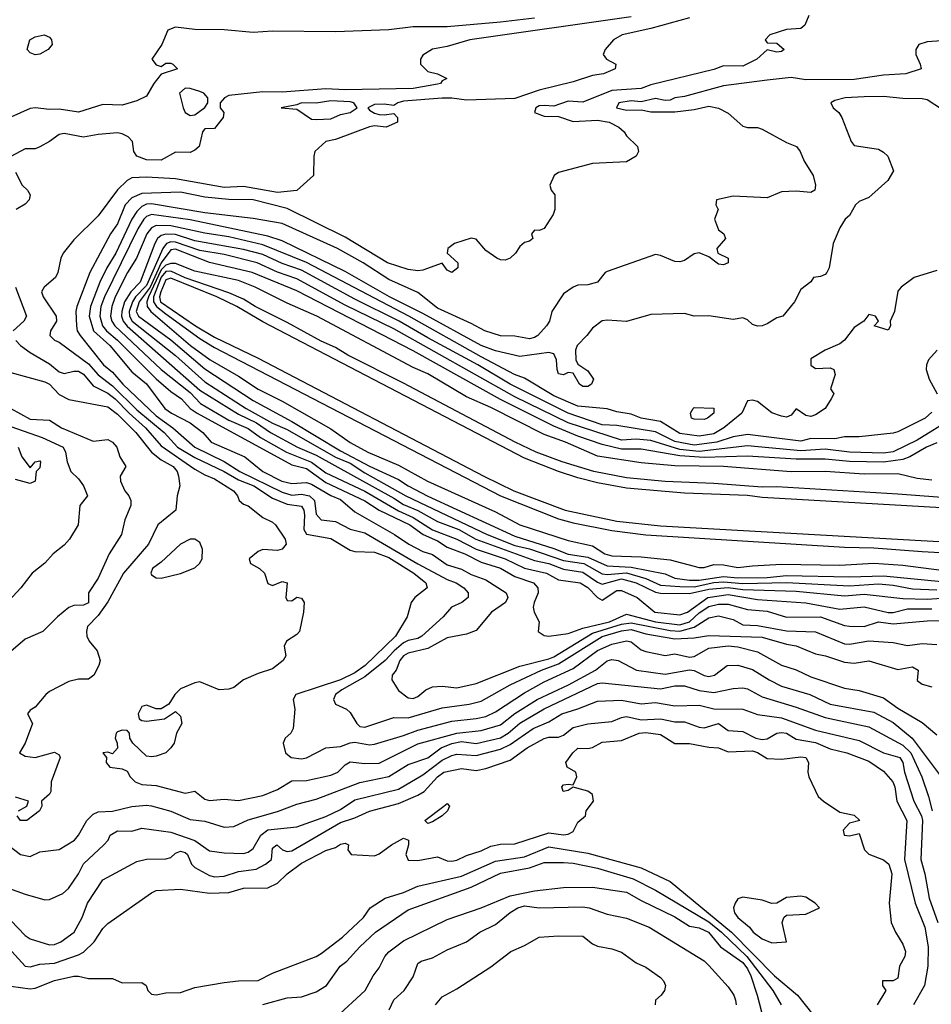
# Model space of a CAD drawing. Header units: metres. Extents: x -46681 to -43747, y -240911 to -237677.
# Tile 78 of 256: x -46038 to -45944, y -240320 to -240219. Entities that reach past the tile are written whole.
import ezdxf

# ---------------------------------------------------------------- set-up
doc = ezdxf.new("R2010")
doc.units = ezdxf.units.M
doc.layers.add('CONTOUR_INDEX', color=1, linetype='Continuous')
doc.layers.add('CONTOUR_INTER', color=3, linetype='Continuous')

msp = doc.modelspace()

# ---------------------------------------------------------------- linework, layer by layer
at = {"layer": 'CONTOUR_INDEX'}
for points, elevation in [([(-45984.6, -240218.79), (-45988.1, -240219.2), (-45993.6, -240219.68), (-45997.1, -240219.7), (-45999.6, -240219.99), (-46005.1, -240220.19), (-46011.6, -240220.14), (-46013.6, -240220.26), (-46016.6, -240220.01), (-46019.6, -240219.95), (-46021.6, -240219.71), (-46022.4, -240220.02), (-46023.01, -240221.52), (-46024.06, -240223.02), (-46023.6, -240223.6), (-46023.1, -240223.79), (-46022.6, -240223.44), (-46022.1, -240223.44), (-46021.87, -240223.52), (-46021.4, -240224.02), (-46023.1, -240224.58), (-46023.86, -240225.52), (-46024.6, -240226.83), (-46025.6, -240227.31), (-46027.1, -240227.75), (-46029.1, -240227.7), (-46031.6, -240228.48), (-46033.6, -240228.16), (-46034.6, -240228.21), (-46036.1, -240228.02), (-46036.6, -240228.1), (-46039.6, -240229.45)], 110), ([(-45942.6, -240228.17), (-45944.1, -240227.2), (-45944.6, -240227.09), (-45946.6, -240227.07), (-45948.6, -240226.87), (-45950.6, -240226.9), (-45952.53, -240227.02), (-45953.6, -240227.28), (-45954.01, -240227.52), (-45953.77, -240228.02), (-45953.2, -240228.52), (-45952.88, -240229.02), (-45951.94, -240231.52), (-45951.6, -240231.92), (-45949.1, -240232.3), (-45948.6, -240232.6), (-45948.15, -240233.02), (-45947.56, -240234.52), (-45948.14, -240235.52), (-45949.78, -240237.02), (-45950.1, -240237.27), (-45951.1, -240237.69), (-45951.48, -240238.02), (-45952.1, -240239.13), (-45952.56, -240239.52), (-45953.1, -240240.39), (-45953.77, -240242.02), (-45954.19, -240244.52), (-45954.43, -240245.02), (-45954.6, -240245.22), (-45955.1, -240245.42), (-45955.81, -240245.52), (-45956.1, -240245.99), (-45957.1, -240246.75), (-45957.77, -240248.02), (-45958.98, -240249.52), (-45959.6, -240249.7), (-45960.6, -240250.3), (-45961.1, -240250.52), (-45961.6, -240250.56), (-45962.1, -240250.37), (-45962.6, -240249.89), (-45963.1, -240249.68), (-45964.1, -240249.84), (-45966.6, -240249.49), (-45968.1, -240249.53), (-45969.1, -240249.24), (-45972.6, -240249.35), (-45975.1, -240250.06), (-45977.1, -240249.91), (-45977.6, -240250.01), (-45978.6, -240250.74), (-45979.17, -240251.52), (-45980.17, -240252.52), (-45980.35, -240253.02), (-45980.32, -240254.02), (-45980.1, -240254.46), (-45979.1, -240255.14), (-45978.5, -240256.02), (-45978.7, -240256.52), (-45979.1, -240256.75), (-45979.6, -240256.78), (-45979.95, -240256.52), (-45980.6, -240255.39), (-45981.1, -240255.33), (-45981.6, -240255.55), (-45982.1, -240255.46), (-45982.26, -240255.02), (-45982.31, -240254.02), (-45982.6, -240253.39), (-45983.1, -240253.25), (-45986.1, -240253.66), (-45988.6, -240253.09), (-45990.1, -240252.55), (-45996.1, -240249.25), (-45999.54, -240247.52), (-46004.1, -240244.91), (-46010.6, -240241.74), (-46012.1, -240241.25), (-46020.1, -240239.59), (-46024.1, -240239.04), (-46024.6, -240239.24), (-46024.87, -240239.52), (-46025.48, -240240.52), (-46028.93, -240247.52), (-46029.3, -240248.52), (-46029.42, -240249.52), (-46029.14, -240250.52), (-46028.72, -240251.02), (-46027.6, -240251.99), (-46023.6, -240255.96), (-46022.1, -240257.28), (-46021, -240258.02), (-46020.1, -240259.02), (-46019.36, -240259.52), (-46009.6, -240264.83), (-46008.1, -240265.21), (-46006.1, -240266.66), (-46002.1, -240268.54), (-46000.6, -240269.5), (-45997.45, -240271.02), (-45996.06, -240272.02), (-45994.6, -240272.67), (-45993.6, -240273.34), (-45991.76, -240274.02), (-45990.1, -240274.86), (-45988.1, -240275.5), (-45986.6, -240276.36), (-45984.68, -240277.02), (-45984.24, -240277.52), (-45984.21, -240278.02), (-45984.61, -240279.02), (-45984.71, -240279.52), (-45984.63, -240280.02), (-45984.1, -240281.02), (-45984.19, -240282.02), (-45983.6, -240282.45), (-45983.1, -240282.5), (-45981.1, -240282.22), (-45979.6, -240281.68), (-45976.85, -240281.02), (-45975.1, -240280.24), (-45972.1, -240281.04), (-45969.6, -240281.32), (-45968.6, -240281.02), (-45967.6, -240280.1), (-45966.6, -240279.45), (-45965.6, -240279.22), (-45964.6, -240279.19), (-45962.6, -240279.74), (-45960.6, -240279.93), (-45958.6, -240280.55), (-45955.1, -240280.51), (-45952.6, -240281.41), (-45952.1, -240281.48), (-45950.6, -240281.49), (-45949.1, -240281.02), (-45947.6, -240281.24), (-45944.1, -240280.92), (-45940.6, -240280.9)], 105), ([(-45943.6, -240266.42), (-45945.1, -240266.25), (-45947.1, -240265.77), (-45950.6, -240265.8), (-45954.6, -240265.51), (-45958.1, -240265.57), (-45965.1, -240265.02), (-45970.1, -240264.94), (-45973.6, -240264.64), (-45978.1, -240263.96), (-45981.4, -240262.52), (-45983.6, -240261.71), (-45989.1, -240258.92), (-45991.6, -240257.84), (-45995.6, -240255.46), (-45997.1, -240254.79), (-46007.02, -240249.52), (-46010.1, -240248.17), (-46013.41, -240246.52), (-46015.1, -240245.85), (-46019.6, -240244.89), (-46021.6, -240244.09), (-46022.1, -240244.09), (-46022.6, -240244.26), (-46023.1, -240244.72), (-46024.38, -240247.52), (-46024.56, -240248.02), (-46024.53, -240248.52), (-46024.14, -240249.02), (-46020.07, -240252.52), (-46018.04, -240254.02), (-46015.1, -240255.7), (-46013.1, -240257.03), (-46010.6, -240258.29), (-46005.6, -240261.14), (-46003.6, -240262.55), (-46001.76, -240263.52), (-45998.6, -240264.87), (-45995.63, -240266.52), (-45988.6, -240269.7), (-45986.1, -240271.02), (-45981.1, -240272.64), (-45978.6, -240273.19), (-45977.33, -240274.02), (-45976.6, -240274.22), (-45973.6, -240274.31), (-45970.6, -240274.63), (-45967.6, -240275.42), (-45967.1, -240275.44), (-45966.1, -240275.12), (-45965.1, -240275.16), (-45963.6, -240275.44), (-45962.1, -240275.24), (-45959.1, -240275.09), (-45953.1, -240275.18), (-45949.6, -240274.99), (-45946.6, -240275.17), (-45942.6, -240275.69)], 100), ([(-46038.6, -240255.33), (-46035.1, -240256.3), (-46034.6, -240256.53), (-46033.6, -240257.6), (-46032.6, -240258.11), (-46028.6, -240258.86), (-46027.6, -240259.62), (-46025.69, -240261.52), (-46024.09, -240263.52), (-46023.1, -240264.32), (-46021.85, -240265.02), (-46021.44, -240265.52), (-46021.31, -240266.02), (-46021.18, -240267.02), (-46021.45, -240268.02), (-46021.57, -240269.52), (-46023.42, -240271.02), (-46024.4, -240273.02), (-46026.98, -240276.02), (-46028.6, -240278.97), (-46029.6, -240280.38), (-46030.67, -240281.52), (-46030.8, -240282.02), (-46030.74, -240282.52), (-46030.5, -240283.02), (-46029.7, -240284.02), (-46029.39, -240285.02), (-46029.51, -240285.52), (-46030.05, -240286.52), (-46030.6, -240286.95), (-46031.6, -240286.92), (-46032.6, -240287.19), (-46034.6, -240288.22), (-46035, -240288.52), (-46036.1, -240289.84), (-46036.6, -240290.12), (-46036.87, -240290.52), (-46036.36, -240291.52), (-46037.11, -240293.52), (-46037.69, -240294.52), (-46037.1, -240294.89), (-46036.1, -240295), (-46034.1, -240294.45), (-46033.6, -240294.73), (-46033.5, -240295.02), (-46034.42, -240297.52), (-46034.48, -240298.52), (-46034.6, -240298.8), (-46035.43, -240299.52), (-46035.41, -240300.02), (-46035.63, -240300.52), (-46036.94, -240301.52), (-46037.6, -240301.52), (-46037.95, -240301.02)], 110), ([(-45968.21, -240259.02), (-45968.1, -240258.92), (-45966.1, -240259), (-45966.09, -240259.52), (-45966.73, -240260.02), (-45967.1, -240260.15), (-45968.1, -240260.14), (-45968.39, -240260.02), (-45968.49, -240259.52), (-45968.21, -240259.02)], 105), ([(-46038.92, -240304.02), (-46037.6, -240305.01), (-46036.6, -240305.23), (-46035.6, -240304.74), (-46033.6, -240304.49), (-46032.02, -240303.52), (-46031.6, -240303.02), (-46030.76, -240301.52), (-46030.1, -240300.87), (-46029.6, -240300.62), (-46028.1, -240300.53), (-46026.1, -240300.08), (-46024.6, -240299.92), (-46024.1, -240299.99), (-46022.1, -240300.55), (-46020.1, -240301.39), (-46018.6, -240301.59), (-46016.6, -240302.21), (-46015.6, -240302.14), (-46014.1, -240301.44), (-46011.1, -240300.58), (-46009.1, -240299.81), (-46007.1, -240299.32), (-46002.6, -240297.58), (-45999.6, -240296.96), (-45997.6, -240295.75), (-45995.6, -240295.04), (-45994.2, -240294.02), (-45993.1, -240293.57), (-45992.1, -240293.37), (-45990.6, -240293.56), (-45988.1, -240293), (-45987.31, -240292.52), (-45986.1, -240291.48), (-45983.6, -240289.98), (-45978.1, -240287.37), (-45977.6, -240287.33), (-45971.6, -240287.95), (-45970.1, -240287.64), (-45969.1, -240287.61), (-45967.6, -240288.1), (-45966.1, -240288.31), (-45964.1, -240287.89), (-45963.1, -240287.82), (-45962.6, -240287.95), (-45961.1, -240288.77), (-45957.6, -240289.81), (-45954.6, -240290.9), (-45950.1, -240291.86), (-45946.6, -240293.75), (-45945.78, -240294.52), (-45944.63, -240297.02), (-45943.94, -240299.02), (-45943.58, -240300.52)], 110), ([(-46037.79, -240300.52), (-46036.93, -240300.02), (-46036.76, -240299.52), (-46038.1, -240299.1)], 110), ([(-46012.6, -240320.48), (-46010.1, -240319.79), (-46008.6, -240319.68), (-46007.1, -240319.18), (-46006.03, -240318.52), (-46004.63, -240316.52), (-46003.94, -240316.02), (-46002.61, -240314.52), (-46000.99, -240313.02), (-45997.6, -240310.7), (-45991.1, -240308.39), (-45988.1, -240306.94), (-45985.1, -240306.37), (-45983.6, -240305.85), (-45981.6, -240305.84), (-45980.6, -240305.91), (-45978.1, -240306.41), (-45974.4, -240307.52), (-45972.1, -240308.7), (-45966.6, -240311.97), (-45965.3, -240313.02), (-45962.68, -240315.52), (-45959.99, -240319.02), (-45959.14, -240320.52)], 115)]:
    msp.add_lwpolyline(points, dxfattribs=dict(at, elevation=elevation))
at = {"layer": 'CONTOUR_INTER'}
for points, elevation in [([(-45974.6, -240218.67), (-45991.24, -240221.02), (-45993.6, -240221.71), (-45995.1, -240221.97), (-45996.1, -240222.62), (-45996.33, -240223.02), (-45996.34, -240223.52), (-45995.6, -240224.3), (-45994.6, -240224.54), (-45993.63, -240225.02), (-45994.1, -240225.26), (-45994.29, -240225.52), (-45994.6, -240225.61), (-45997.1, -240226.05), (-46004.1, -240226.18), (-46006.1, -240226.09), (-46010.6, -240226.41), (-46012.6, -240226.39), (-46016.1, -240226.78), (-46016.56, -240227.02), (-46017, -240227.52), (-46017.02, -240228.02), (-46016.64, -240228.52), (-46016.69, -240229.02), (-46017.6, -240230.15), (-46018.6, -240230.2), (-46018.81, -240230.52), (-46019.16, -240232.02), (-46019.6, -240232.41), (-46020.1, -240232.63), (-46021.6, -240232.61), (-46023.1, -240233.44), (-46024.6, -240233.41), (-46025.6, -240233.02), (-46025.92, -240232.52), (-46026.03, -240231.52), (-46026.49, -240231.02), (-46027.1, -240230.71), (-46027.6, -240230.61), (-46029.6, -240230.77), (-46031.1, -240231.07), (-46033.1, -240230.68), (-46033.6, -240230.78), (-46034.6, -240231.52), (-46035.6, -240232.04), (-46036.1, -240232.25), (-46037.1, -240232.26), (-46038.6, -240233.06)], 109), ([(-45968.6, -240218.77), (-45972.6, -240219.85), (-45975.54, -240220.52), (-45976.42, -240221.02), (-45977.28, -240222.02), (-45977.49, -240222.52), (-45977.17, -240223.02), (-45976.19, -240223.52), (-45976.25, -240224.02), (-45977.46, -240224.52), (-45978.6, -240224.7), (-45980.6, -240225.36), (-45984.1, -240226.2), (-45986.6, -240227.08), (-45991.6, -240227.26), (-45993.1, -240227.04), (-45994.1, -240227.04), (-45998.1, -240227.35), (-45998.68, -240227.52), (-45999.1, -240227.81), (-46000.1, -240227.66), (-46001.1, -240227.69), (-46001.79, -240228.02), (-46001.6, -240228.29), (-46001.1, -240228.6), (-46000.6, -240228.71), (-46000.1, -240228.76), (-45999.1, -240228.62), (-45998.7, -240229.02), (-45998.7, -240229.52), (-45999.88, -240230.02), (-46001.1, -240229.9), (-46001.6, -240230.01), (-46005.1, -240231.31), (-46006.1, -240231.52), (-46007.23, -240232.52), (-46007.35, -240233.02), (-46007.38, -240235.02), (-46009.1, -240236.57), (-46011.1, -240236.75), (-46014.6, -240236.13), (-46016.6, -240236.25), (-46021.6, -240235.34), (-46024.6, -240235.17), (-46026.1, -240235.26), (-46026.6, -240235.53), (-46027.6, -240236.49), (-46029.6, -240239.18), (-46032.1, -240241.63), (-46033.2, -240243.02), (-46033.45, -240243.52), (-46033.74, -240245.02), (-46033.97, -240245.52), (-46035.17, -240246.52), (-46035.42, -240247.02), (-46035.25, -240247.52), (-46033.93, -240249.52), (-46033.87, -240250.02), (-46034.5, -240251.02), (-46034.56, -240251.52), (-46034.1, -240251.98), (-46033.6, -240252.18), (-46030.6, -240254.42), (-46029.6, -240255.56), (-46028.1, -240256.71), (-46025.6, -240259.17), (-46022.77, -240261.52), (-46021.4, -240263.02), (-46019.6, -240264.1), (-46016.6, -240265.51), (-46015.1, -240266.37), (-46013.52, -240267.02), (-46011.6, -240268.26), (-46010.1, -240268.9), (-46008.6, -240269.11), (-46008.36, -240269.52), (-46008.3, -240270.02), (-46008.37, -240271.52), (-46008.1, -240271.99), (-46005.6, -240272.42), (-46003.6, -240273.65), (-46003.1, -240273.78), (-46001.1, -240273.86), (-45999.6, -240274.41), (-45997.03, -240276.02), (-45995.8, -240277.02), (-45995.67, -240277.52), (-45996.92, -240278.52), (-45997.31, -240279.02), (-45997.71, -240280.52), (-45998.93, -240282.52), (-46002.05, -240285.52), (-46003.1, -240286.28), (-46004.6, -240287), (-46009.21, -240288.52), (-46009.48, -240289.02), (-46009.31, -240290.02), (-46009.49, -240292.02), (-46009.73, -240292.52), (-46010.3, -240293.02), (-46010.51, -240293.52), (-46010.26, -240294.52), (-46009.67, -240295.02), (-46008.6, -240295.16), (-46008.1, -240295.06), (-46006.1, -240294.02), (-46004.6, -240293.87), (-46003.6, -240293.49), (-46003.1, -240293.42), (-46001.6, -240293.69), (-46001.1, -240293.63), (-45998.1, -240292.76), (-45996.6, -240292.19), (-45993.1, -240291.25), (-45990.6, -240291), (-45989.6, -240290.77), (-45988.6, -240290.29), (-45985.6, -240288.34), (-45983.6, -240287.22), (-45980.6, -240285.85), (-45978.1, -240283.97), (-45976.6, -240283.34), (-45975.1, -240283), (-45974.6, -240283.08), (-45973.6, -240283.9), (-45973.1, -240284.1), (-45971.1, -240284.48), (-45970.1, -240284.31), (-45968.6, -240284.66), (-45968.1, -240284.6), (-45966.6, -240283.74), (-45964.6, -240283.49), (-45963.6, -240283.6), (-45961.6, -240284.11), (-45959.1, -240285.51), (-45957.6, -240285.97), (-45956.1, -240286.7), (-45952.6, -240287.87), (-45951.1, -240288.09), (-45948.6, -240288.86), (-45947.1, -240289.91), (-45944.6, -240291.39), (-45943.1, -240292.66)], 108), ([(-45956.3, -240218.52), (-45956.71, -240219.52), (-45957.1, -240219.85), (-45958.6, -240219.95), (-45960.3, -240220.52), (-45960.78, -240221.02), (-45960.6, -240221.35), (-45959.6, -240221.38), (-45958.83, -240222.02), (-45959.1, -240222.22), (-45959.6, -240222.28), (-45960.6, -240222.04), (-45961.65, -240223.02), (-45963.1, -240223.73), (-45965.1, -240223.7), (-45966.1, -240224.09), (-45972.6, -240225.66), (-45973.6, -240226.04), (-45976.6, -240226.24), (-45979.6, -240227.44), (-45981.1, -240227.36), (-45982.6, -240227.87), (-45983.6, -240227.78), (-45984.1, -240227.84), (-45984.46, -240228.02), (-45984.6, -240228.52), (-45983.6, -240228.9), (-45982.1, -240228.92), (-45980.6, -240229.43), (-45978.1, -240229.32), (-45976.88, -240229.52), (-45975.89, -240230.02), (-45975.33, -240230.52), (-45975.1, -240230.91), (-45973.95, -240232.02), (-45973.85, -240232.52), (-45974.1, -240233.03), (-45975.1, -240233.61), (-45978.6, -240233.77), (-45982.1, -240234.69), (-45982.57, -240235.02), (-45983.01, -240236.02), (-45982.86, -240236.52), (-45982.49, -240237.02), (-45982.5, -240238.52), (-45982.65, -240239.02), (-45983.6, -240240.46), (-45984.1, -240240.68), (-45984.6, -240240.63), (-45984.89, -240241.02), (-45984.75, -240241.52), (-45985.1, -240241.79), (-45985.6, -240241.92), (-45986.1, -240242.33), (-45986.54, -240243.02), (-45987.1, -240243.54), (-45987.6, -240243.74), (-45988.1, -240243.71), (-45988.46, -240243.52), (-45989.6, -240242.73), (-45990.6, -240241.56), (-45991.1, -240241.46), (-45992.83, -240242.02), (-45993.54, -240242.52), (-45993.59, -240243.02), (-45992.48, -240244.02), (-45992.48, -240244.52), (-45993.1, -240245.01), (-45993.6, -240244.78), (-45994.1, -240244.05), (-45996.1, -240244.76), (-45996.6, -240244.83), (-45997.6, -240244.69), (-45999.75, -240244.02), (-46004.1, -240241.37), (-46010.1, -240238.41), (-46013.6, -240237.53), (-46016.1, -240237.49), (-46018.6, -240237.26), (-46021.1, -240236.73), (-46025.1, -240236.86), (-46026.1, -240237.3), (-46026.8, -240238.02), (-46027.6, -240240.01), (-46028.32, -240241.02), (-46030.46, -240245.02), (-46031.78, -240248.52), (-46031.88, -240249.02), (-46031.83, -240250.52), (-46031.76, -240251.02), (-46031.46, -240251.52), (-46029.05, -240254.52), (-46028.1, -240255.27), (-46027.04, -240256.52), (-46023.6, -240259.8), (-46021.87, -240261.02), (-46019.6, -240263.02), (-46016.6, -240264.49), (-46014.97, -240265.52), (-46010.6, -240267.66), (-46009.6, -240267.97), (-46008.6, -240267.88), (-46007.79, -240268.02), (-46007.29, -240268.52), (-46007.1, -240269.93), (-46006.6, -240270.51), (-46005.1, -240270.69), (-46003.6, -240271.48), (-46002.1, -240271.85), (-45996.6, -240275.03), (-45993.6, -240276.65), (-45992.68, -240277.02), (-45991.87, -240277.52), (-45991.42, -240278.02), (-45991.44, -240278.52), (-45992.08, -240279.02), (-45993.15, -240279.52), (-45994.01, -240280.52), (-45996.19, -240282.52), (-45996.6, -240282.73), (-45997.6, -240282.94), (-45998.1, -240283.2), (-45999.07, -240284.02), (-45999.99, -240285.02), (-46002.1, -240286.71), (-46004.46, -240288.02), (-46005.11, -240288.52), (-46005.32, -240289.02), (-46005.11, -240289.52), (-46003.99, -240290.02), (-46003.6, -240290.38), (-46002.9, -240291.52), (-46002.6, -240291.8), (-46002.1, -240291.87), (-45999.1, -240290.9), (-45997.6, -240290.91), (-45994.1, -240289.88), (-45991.33, -240289.52), (-45990.1, -240289.2), (-45987.1, -240287.53), (-45983.87, -240286.02), (-45982.1, -240285.36), (-45977.6, -240282.54), (-45975.6, -240281.95), (-45974.6, -240281.83), (-45973.1, -240282.27), (-45970.1, -240282.79), (-45968.1, -240282.69), (-45966.6, -240282.43), (-45961.1, -240282.6), (-45958.6, -240283.34), (-45957.6, -240283.49), (-45955.6, -240284.33), (-45954.58, -240284.52), (-45952.6, -240285.19), (-45951.6, -240285.28), (-45950.1, -240285.03), (-45947.1, -240285.94), (-45945.6, -240285.68), (-45945, -240286.02), (-45945.1, -240287.06), (-45944.6, -240287.45), (-45943.6, -240287.71)], 107), ([(-46035.14, -240220.52), (-46034.6, -240220.76), (-46034.39, -240221.02), (-46034.32, -240221.52), (-46034.76, -240222.02), (-46035.6, -240222.49), (-46036.1, -240222.56), (-46036.6, -240222.35), (-46036.91, -240222.02), (-46036.65, -240221.02), (-46036.1, -240220.7), (-46035.14, -240220.52)], 111), ([(-45942.6, -240221.13), (-45944.1, -240221.24), (-45944.96, -240221.52), (-45945.25, -240222.02), (-45945.27, -240222.52), (-45944.8, -240223.52), (-45944.7, -240224.02), (-45946.28, -240224.52), (-45948.6, -240224.67), (-45951.6, -240225.13), (-45956.6, -240225.16), (-45958.1, -240224.92), (-45960.6, -240225.17), (-45965.1, -240225.76), (-45969.1, -240226.85), (-45970.1, -240227), (-45970.6, -240227.23), (-45971.1, -240227.28), (-45972.1, -240227.08), (-45973.6, -240227.41), (-45974.6, -240227.33), (-45975.89, -240227.52), (-45976.12, -240228.02), (-45975.1, -240228.26), (-45973.6, -240228.24), (-45972.6, -240228.44), (-45970.1, -240228.45), (-45968.1, -240228.2), (-45966.6, -240227.87), (-45965.6, -240228.06), (-45964.6, -240228.6), (-45963.1, -240229.91), (-45962.6, -240230.07), (-45961.6, -240230.07), (-45961.1, -240230.22), (-45958.6, -240231.6), (-45957.57, -240232.02), (-45957.17, -240232.52), (-45956.78, -240233.52), (-45955.86, -240235.02), (-45955.61, -240236.02), (-45955.67, -240236.52), (-45956.1, -240236.76), (-45957.6, -240236.64), (-45959.1, -240236.7), (-45960.6, -240237.31), (-45964.1, -240237.13), (-45965.8, -240237.52), (-45965.87, -240238.02), (-45965.65, -240238.52), (-45966.03, -240239.52), (-45965.6, -240240.62), (-45965.04, -240241.02), (-45964.9, -240241.52), (-45965.77, -240242.52), (-45965.67, -240243.02), (-45964.62, -240243.52), (-45964.6, -240244.03), (-45965.1, -240244.21), (-45965.6, -240244.14), (-45966.6, -240243.4), (-45967.6, -240242.99), (-45968.1, -240243.07), (-45969.1, -240243.78), (-45969.6, -240243.91), (-45970.1, -240243.87), (-45971.6, -240243.26), (-45972.1, -240243.17), (-45977.1, -240244.92), (-45977.3, -240245.02), (-45978.1, -240246), (-45979.1, -240246.29), (-45980.1, -240246.33), (-45980.6, -240246.53), (-45981.6, -240247.22), (-45982.78, -240249.02), (-45983.03, -240250.02), (-45983.33, -240250.52), (-45984.24, -240251.52), (-45984.6, -240251.72), (-45985.1, -240251.84), (-45986.6, -240251.59), (-45988.1, -240251.55), (-45989.7, -240251.02), (-45991.1, -240250.26), (-45994.6, -240248.7), (-45996.6, -240247.08), (-45999.6, -240245.72), (-46002.25, -240244.02), (-46004.9, -240242.52), (-46010.6, -240239.95), (-46013.6, -240239.45), (-46018.6, -240238.86), (-46024.1, -240237.92), (-46024.6, -240237.95), (-46025.1, -240238.22), (-46025.6, -240238.72), (-46026.1, -240239.51), (-46027.77, -240243.02), (-46028.69, -240244.52), (-46029.4, -240246.02), (-46030.37, -240248.52), (-46030.52, -240249.52), (-46030.06, -240251.02), (-46028.4, -240252.52), (-46026.1, -240255.26), (-46024.6, -240256.5), (-46022.71, -240259.02), (-46022.04, -240259.52), (-46020.09, -240260.52), (-46018.79, -240261.52), (-46017.94, -240262.52), (-46014.46, -240264.02), (-46012.6, -240265.52), (-46010.66, -240266.52), (-46009.6, -240266.76), (-46008.1, -240266.67), (-46007.6, -240266.84), (-46005.6, -240268.01), (-46004.6, -240268.42), (-46003.1, -240269.69), (-45999.04, -240272.02), (-45997.56, -240273.02), (-45996.1, -240273.79), (-45995.1, -240274.08), (-45993.6, -240275.15), (-45992.1, -240275.61), (-45991.1, -240276.15), (-45989.6, -240276.68), (-45987.52, -240278.02), (-45987.34, -240278.52), (-45987.59, -240279.02), (-45989.03, -240280.02), (-45990.6, -240281.92), (-45991.6, -240282.31), (-45993.6, -240282.66), (-45995.6, -240283.76), (-45997.6, -240284.24), (-45998.1, -240284.52), (-45998.49, -240285.02), (-45998.85, -240286.02), (-45999.26, -240286.52), (-45999.3, -240287.02), (-45998.6, -240288.09), (-45997.6, -240288.87), (-45997.1, -240288.92), (-45996.6, -240288.74), (-45995.78, -240288.02), (-45995.1, -240287.73), (-45994.1, -240287.66), (-45992.6, -240287.82), (-45990.6, -240287.39), (-45986.1, -240285.58), (-45983.1, -240284.84), (-45982.6, -240284.64), (-45978.6, -240282.21), (-45975.6, -240281.27), (-45974.6, -240281.14), (-45970.6, -240281.93), (-45969.6, -240281.99), (-45968.1, -240281.56), (-45966.6, -240280.62), (-45965.6, -240280.41), (-45964.1, -240280.8), (-45963.1, -240281.34), (-45961.6, -240281.39), (-45958.6, -240281.97), (-45955.6, -240282.05), (-45952.6, -240283.29), (-45952.1, -240283.33), (-45950.1, -240283), (-45947.6, -240283.15), (-45946.1, -240283.48), (-45944.6, -240283.26), (-45943.1, -240283.37)], 106), ([(-46020.6, -240226.01), (-46021.19, -240226.52), (-46020.83, -240228.02), (-46020.6, -240228.52), (-46020.1, -240228.83), (-46019.6, -240228.75), (-46018.6, -240227.99), (-46018.28, -240227.52), (-46018.29, -240227.02), (-46018.69, -240226.52), (-46019.1, -240226.34), (-46020.1, -240226.03), (-46020.6, -240226.01)], 109), ([(-46008.6, -240227.52), (-46009.1, -240227.73), (-46010.7, -240228.02), (-46009.1, -240228.18), (-46007.6, -240229.2), (-46007.1, -240229.25), (-46005.6, -240229.17), (-46004.6, -240228.71), (-46003.6, -240228.52), (-46002.87, -240228.02), (-46003.23, -240227.52), (-46003.6, -240227.42), (-46005.6, -240227.31), (-46007.1, -240227.55), (-46008.6, -240227.52)], 108), ([(-46038.1, -240234.67), (-46037.42, -240236.02), (-46036.88, -240236.52), (-46036.61, -240237.02), (-46036.71, -240237.52), (-46037.1, -240237.98), (-46038.05, -240238.52)], 109), ([(-45943.1, -240244.81), (-45945.43, -240245.52), (-45946.77, -240246.52), (-45947.1, -240246.93), (-45947.47, -240249.02), (-45947.91, -240250.02), (-45947.86, -240250.52), (-45948.1, -240250.97), (-45949.54, -240250.52), (-45949.09, -240250.02), (-45949.43, -240249.52), (-45950.1, -240249.35), (-45950.63, -240250.02), (-45951.6, -240250.68), (-45952.6, -240251.98), (-45953.1, -240252.36), (-45954.59, -240253.02), (-45956.1, -240253.91), (-45956.1, -240254.55), (-45955.6, -240254.9), (-45954.1, -240254.85), (-45953.71, -240255.02), (-45953.58, -240255.52), (-45954.06, -240257.02), (-45953.72, -240257.52), (-45953.97, -240258.02), (-45954.62, -240259.02), (-45955.6, -240259.7), (-45956.1, -240259.84), (-45956.6, -240259.74), (-45957.6, -240259.06), (-45958.1, -240259.71), (-45958.6, -240259.91), (-45959.1, -240259.82), (-45960.1, -240259.47), (-45961.6, -240258.31), (-45962.1, -240258.18), (-45962.6, -240258.24), (-45963.21, -240259.52), (-45965.06, -240261.02), (-45966.1, -240261.65), (-45967.6, -240261.87), (-45969.6, -240261.6), (-45971.6, -240260.37), (-45973.57, -240260.02), (-45974.6, -240259.6), (-45976.1, -240259.39), (-45977.1, -240259.05), (-45980.1, -240258.79), (-45982.6, -240257.71), (-45985.6, -240255.92), (-45986.63, -240255.52), (-45990.1, -240253.69), (-45997.54, -240249.52), (-46008.1, -240243.99), (-46012.6, -240242.16), (-46016.1, -240241.34), (-46018.6, -240240.96), (-46022.1, -240240.19), (-46023.6, -240240.16), (-46024.1, -240240.41), (-46024.55, -240241.02), (-46025.62, -240243.52), (-46026.56, -240245.02), (-46027.83, -240247.52), (-46028.19, -240248.52), (-46028.3, -240249.52), (-46028.19, -240250.02), (-46027.86, -240250.52), (-46023.1, -240255.02), (-46020.1, -240257.38), (-46019.03, -240258.52), (-46016.1, -240260.25), (-46014.1, -240261.11), (-46012.84, -240262.02), (-46010.16, -240263.52), (-46007.6, -240264.58), (-46006.1, -240265.65), (-46002.1, -240267.57), (-45998.6, -240269.59), (-45997.1, -240270.27), (-45995.1, -240271.53), (-45992.6, -240272.52), (-45990.6, -240273.55), (-45987.61, -240274.52), (-45985.6, -240275.49), (-45983.35, -240276.02), (-45982.1, -240276.7), (-45979.87, -240277.02), (-45979.1, -240277.47), (-45978.1, -240278.53), (-45977.6, -240278.78), (-45976.1, -240277.81), (-45975.6, -240277.78), (-45974.01, -240278.52), (-45972.19, -240280.02), (-45969.6, -240280.3), (-45968.82, -240280.02), (-45966.71, -240278.52), (-45964.6, -240278.22), (-45961.6, -240278.71), (-45956.6, -240279.07), (-45953.1, -240279.71), (-45950.6, -240279.49), (-45948.1, -240280.05), (-45947.6, -240280.06), (-45946.1, -240279.68), (-45943.6, -240279.68)], 104), ([(-45943.6, -240259.41), (-45944.3, -240260.02), (-45947.1, -240261.45), (-45947.6, -240261.59), (-45951.1, -240261.94), (-45952.6, -240261.96), (-45953.6, -240262.16), (-45956.1, -240262.14), (-45957.1, -240262.4), (-45962.6, -240261.72), (-45964.1, -240261.95), (-45965.77, -240262.52), (-45968.1, -240262.81), (-45970.1, -240262.44), (-45972.1, -240261.43), (-45976.1, -240260.79), (-45977.6, -240260.7), (-45981.12, -240259.52), (-45987.1, -240256.54), (-45990.44, -240254.52), (-45995.6, -240251.76), (-45998.53, -240250.02), (-46003.1, -240247.76), (-46008.6, -240244.78), (-46010.6, -240244.08), (-46012.6, -240243.17), (-46014.6, -240242.64), (-46019.6, -240241.75), (-46021.6, -240241.11), (-46022.6, -240241.05), (-46023.1, -240241.21), (-46023.45, -240241.52), (-46023.75, -240242.02), (-46025.27, -240246.02), (-46026.22, -240247.02), (-46026.87, -240248.02), (-46027.16, -240249.02), (-46027.17, -240249.52), (-46027.02, -240250.02), (-46026.6, -240250.55), (-46019.1, -240257.13), (-46015.1, -240259.62), (-46013.25, -240260.52), (-46011.82, -240261.52), (-46009.04, -240263.02), (-46007.1, -240263.84), (-45999.1, -240268.27), (-45998.1, -240268.94), (-45996.6, -240269.56), (-45994.6, -240270.69), (-45992.4, -240271.52), (-45990.65, -240272.52), (-45984.6, -240274.71), (-45983.1, -240275.01), (-45981.6, -240275.59), (-45979.6, -240275.92), (-45978.1, -240276.94), (-45977.6, -240277.14), (-45975.6, -240276.58), (-45974.09, -240277.02), (-45972.1, -240277.97), (-45971.6, -240278.07), (-45968.6, -240278.11), (-45966.6, -240277.65), (-45964.6, -240277.49), (-45963.1, -240277.69), (-45957.6, -240277.86), (-45952.6, -240278.36), (-45950.6, -240278.18), (-45946.6, -240278.63), (-45944.1, -240278.68), (-45941.6, -240278.5)], 103), ([(-45941.45, -240260.02), (-45945.1, -240262.3), (-45947.6, -240263.5), (-45948.6, -240263.62), (-45952.1, -240263.53), (-45954.6, -240263.22), (-45957.1, -240263.41), (-45962.6, -240262.89), (-45967.6, -240263.48), (-45969.6, -240263.27), (-45972.6, -240262.32), (-45974.1, -240262.2), (-45975.6, -240262.29), (-45981.1, -240260.51), (-45986.6, -240257.82), (-45999.1, -240250.83), (-46004.1, -240248.38), (-46009.1, -240245.68), (-46011.1, -240244.98), (-46013.19, -240244.02), (-46016.6, -240243.17), (-46019.1, -240242.74), (-46021.6, -240241.87), (-46022.1, -240241.84), (-46022.53, -240242.02), (-46022.91, -240242.52), (-46024.6, -240246.34), (-46025.74, -240247.52), (-46026.05, -240248.02), (-46026.39, -240249.02), (-46026.35, -240249.52), (-46026.08, -240250.02), (-46021.6, -240253.58), (-46018.6, -240256.27), (-46014.31, -240259.02), (-46011.6, -240260.55), (-46010.1, -240261.18), (-46005.1, -240264.04), (-46003.6, -240264.68), (-46002.1, -240265.67), (-45997.87, -240268.02), (-45989.46, -240272.02), (-45986.6, -240273.14), (-45985.1, -240273.49), (-45981.6, -240274.71), (-45979.49, -240275.02), (-45977.6, -240276.06), (-45977.1, -240276.13), (-45975.1, -240275.96), (-45973.1, -240276.55), (-45971.6, -240277.24), (-45969.6, -240277.4), (-45968.1, -240277.41), (-45966.1, -240276.98), (-45965.1, -240276.91), (-45963.1, -240277.06), (-45958.6, -240276.98), (-45952.1, -240277.3), (-45949.1, -240277.11), (-45947.6, -240277.23), (-45945.6, -240277.62), (-45943.1, -240277.71)], 102), ([(-45943.1, -240262.57), (-45944.17, -240263.02), (-45945.89, -240264.02), (-45946.6, -240264.28), (-45948.6, -240264.55), (-45952.1, -240264.49), (-45954.6, -240264.24), (-45957.6, -240264.27), (-45962.6, -240263.96), (-45967.1, -240264.07), (-45969.6, -240263.9), (-45973.6, -240263.23), (-45975.6, -240263.21), (-45977.6, -240262.76), (-45980.1, -240261.9), (-45982.6, -240260.84), (-45988.1, -240258.1), (-45997.1, -240253.1), (-46009.1, -240246.91), (-46013.71, -240245.02), (-46018.1, -240243.97), (-46021.6, -240242.62), (-46022.1, -240242.69), (-46023.1, -240244.03), (-46024.24, -240246.52), (-46025.37, -240248.02), (-46025.66, -240249.02), (-46025.43, -240249.52), (-46022.1, -240251.96), (-46018.6, -240254.93), (-46013.6, -240258.2), (-46009.6, -240260.38), (-46004.6, -240263.38), (-46001.6, -240264.97), (-45998.6, -240266.36), (-45997.6, -240267.02), (-45995.6, -240268.06), (-45986.6, -240272.19), (-45982.6, -240273.45), (-45981.1, -240274.05), (-45979.1, -240274.35), (-45977.1, -240275.25), (-45974.6, -240275.38), (-45971.1, -240276.08), (-45970.1, -240276.52), (-45968.6, -240276.73), (-45967.6, -240276.72), (-45965.1, -240276.36), (-45963.6, -240276.5), (-45960.6, -240276.44), (-45958.6, -240276.26), (-45952.1, -240276.38), (-45948.6, -240276.27), (-45942.6, -240276.87)], 101), ([(-46022.6, -240244.91), (-46023.1, -240245.49), (-46023.87, -240247.52), (-46023.89, -240248.02), (-46023.56, -240248.52), (-46022.6, -240249.27), (-46019.1, -240251.83), (-46017.6, -240252.74), (-45988.1, -240268.02), (-45982.1, -240270.4), (-45980.6, -240270.82), (-45976.6, -240271.62), (-45973.1, -240272.06), (-45952.6, -240273.34), (-45949.6, -240273.4), (-45944.6, -240273.79), (-45932.1, -240274.45), (-45919.1, -240275.32), (-45913.6, -240275.54), (-45897.1, -240276.61), (-45884.1, -240277.26)], 99), ([(-46022.6, -240245.76), (-46023.14, -240247.02), (-46023.26, -240247.52), (-46023.17, -240248.02), (-46019.55, -240250.52), (-46017.6, -240251.69), (-46013.1, -240253.83), (-45989.8, -240266.02), (-45986.71, -240267.52), (-45981.42, -240269.52), (-45976.1, -240270.65), (-45971.6, -240271.12), (-45933.1, -240273.3), (-45930.6, -240273.57), (-45865.6, -240277.21)], 98), ([(-45932.1, -240269.01), (-45947.1, -240267.88), (-45959.6, -240267.11), (-45961.1, -240267.14), (-45966.1, -240266.76), (-45971.1, -240266.56), (-45975.1, -240266.17), (-45978.45, -240265.52), (-45981.73, -240264.52), (-45984.42, -240263.52), (-45986.59, -240262.52), (-45998.1, -240256.41), (-46003.84, -240253.52), (-46005.1, -240252.75), (-46006.6, -240252.09), (-46010.1, -240250.15), (-46013.39, -240248.52), (-46014.6, -240247.77), (-46016.1, -240247.1), (-46020.6, -240245.57), (-46022.1, -240244.88), (-46022.6, -240244.91)], 99), ([(-45886.1, -240272.51), (-45920.1, -240270.76), (-45933.6, -240269.98), (-45942.6, -240269.27), (-45961.1, -240268.2), (-45962.6, -240268.01), (-45969.1, -240267.75), (-45975.1, -240267.26), (-45978.1, -240266.69), (-45980.1, -240266.17), (-45982.1, -240265.54), (-45985.6, -240264.16), (-46012.6, -240250.1), (-46015.27, -240248.52), (-46017.34, -240247.52), (-46022.1, -240245.58), (-46022.6, -240245.76)], 98), ([(-46038.1, -240246.53), (-46036.99, -240249.52), (-46037.26, -240250.02), (-46038.35, -240251.02)], 109), ([(-46038.07, -240252.02), (-46037.58, -240252.52), (-46036.6, -240253.25), (-46034.6, -240254.42), (-46033.6, -240255.25), (-46033.1, -240255.43), (-46032.1, -240255.18), (-46031.6, -240255.18), (-46031.1, -240255.48), (-46030.1, -240256.71), (-46028.6, -240257.44), (-46027.83, -240258.02), (-46026.39, -240259.52), (-46024.7, -240261.02), (-46023.1, -240262.88), (-46019.6, -240265.29), (-46018.6, -240265.88), (-46017.6, -240266.27), (-46015.64, -240267.52), (-46015.22, -240268.02), (-46015.04, -240268.52), (-46014.6, -240268.89), (-46014.1, -240269.07), (-46012.6, -240270.26), (-46011.6, -240270.75), (-46011.3, -240271.02), (-46010.3, -240272.52), (-46010.21, -240273.02), (-46010.6, -240273.53), (-46011.1, -240273.68), (-46012.6, -240273.58), (-46013.1, -240273.78), (-46014.02, -240274.52), (-46013.87, -240275.02), (-46012.96, -240275.52), (-46012.43, -240276.02), (-46012.1, -240277.07), (-46011.6, -240277.27), (-46010.6, -240276.87), (-46010.09, -240277.02), (-46010.22, -240278.52), (-46010.1, -240278.84), (-46009.6, -240278.85), (-46009.1, -240278.48), (-46008.6, -240278.6), (-46008.35, -240279.02), (-46008.4, -240280.02), (-46008.83, -240282.02), (-46009.1, -240282.34), (-46010.15, -240283.02), (-46010.42, -240283.52), (-46010.22, -240284.52), (-46010.5, -240285.02), (-46011.6, -240285.87), (-46013.1, -240286.34), (-46014.6, -240287), (-46015.6, -240287.79), (-46016.1, -240287.98), (-46017.1, -240288.03), (-46019.1, -240287.22), (-46019.6, -240287.3), (-46021.1, -240287.95), (-46021.67, -240288.52), (-46022.31, -240289.52), (-46023.1, -240289.99), (-46023.6, -240290), (-46024.6, -240289.61), (-46025.1, -240289.76), (-46025.45, -240290.52), (-46025.37, -240291.02), (-46025.1, -240291.19), (-46024.6, -240291.26), (-46022.74, -240291.02), (-46021.6, -240290.26), (-46021.1, -240290.74), (-46020.97, -240291.52), (-46021.5, -240292.52), (-46021.74, -240293.52), (-46022.09, -240294.02), (-46022.6, -240294.53), (-46023.6, -240294.89), (-46024.1, -240294.96), (-46024.6, -240294.86), (-46026, -240293.52), (-46026.31, -240293.02), (-46026.35, -240292.52), (-46026.6, -240292.22), (-46027.1, -240292.18), (-46027.6, -240292.35), (-46027.73, -240292.52), (-46027.84, -240293.02), (-46027.61, -240293.52), (-46027.6, -240294.04), (-46028.1, -240294.63), (-46028.6, -240294.47), (-46029.12, -240294.52), (-46028.72, -240295.02), (-46028.75, -240295.52), (-46028.39, -240296.02), (-46027.1, -240296.17), (-46026.6, -240296.41), (-46026.29, -240297.02), (-46025.78, -240297.52), (-46025.1, -240297.79), (-46023.6, -240297.89), (-46020.6, -240298.68), (-46019.6, -240298.47), (-46018.6, -240299.32), (-46018.1, -240299.46), (-46016.6, -240299.32), (-46015.1, -240299.44), (-46012.6, -240298.94), (-46011.1, -240298.31), (-46009.6, -240297.41), (-46008.1, -240297.39), (-46005.6, -240296.83), (-46004.88, -240296.52), (-46004.1, -240295.76), (-46003.6, -240295.47), (-46002.1, -240295.64), (-46000.6, -240295.59), (-45996.6, -240293.6), (-45992.6, -240292.49), (-45990.1, -240292.22), (-45988.1, -240291.65), (-45986.6, -240290.47), (-45984.32, -240289.02), (-45981.08, -240287.52), (-45978.28, -240286.02), (-45977.1, -240285.05), (-45976.6, -240284.92), (-45975.96, -240285.02), (-45974.08, -240286.02), (-45971.1, -240286.43), (-45968.6, -240285.96), (-45968.1, -240286.03), (-45967.1, -240286.56), (-45966.6, -240286.67), (-45966.03, -240286.52), (-45964.7, -240285.52), (-45963.6, -240285.48), (-45962.1, -240285.93), (-45960.38, -240287.02), (-45959.1, -240287.67), (-45956.18, -240288.52), (-45954.1, -240289.5), (-45949.6, -240290.34), (-45947.6, -240291.41), (-45945.63, -240293.02), (-45942.64, -240297.02)], 109), ([(-45943.05, -240253.02), (-45943.94, -240254.02), (-45944.16, -240254.52), (-45944.19, -240255.02), (-45943.87, -240256.02), (-45943.07, -240257.52)], 103), ([(-46038.6, -240259.04), (-46036.6, -240260.12), (-46034.6, -240260.24), (-46033.37, -240261.02), (-46030.1, -240262.41), (-46028.6, -240262.22), (-46028.1, -240262.51), (-46027.66, -240263.02), (-46027.36, -240264.02), (-46026.73, -240265.02), (-46027.31, -240266.02), (-46027.3, -240266.52), (-46026.85, -240267.52), (-46026.43, -240268.02), (-46026.21, -240268.52), (-46026.21, -240269.02), (-46026.85, -240270.52), (-46027.19, -240272.02), (-46028.46, -240274.02), (-46029.6, -240276.54), (-46030.57, -240278.02), (-46030.6, -240279.08), (-46031.1, -240279.32), (-46032.1, -240279.33), (-46032.6, -240279.54), (-46033.79, -240280.52), (-46035.3, -240282.02), (-46037.1, -240282.82), (-46038.6, -240284.08)], 111), ([(-46038.6, -240260.9), (-46035.37, -240262.02), (-46033.19, -240263.02), (-46032.94, -240263.52), (-46032.79, -240264.52), (-46032.39, -240265.52), (-46031.6, -240266.28), (-46031.1, -240267), (-46030.69, -240268.02), (-46031.49, -240269.02), (-46031.64, -240271.02), (-46032.53, -240272.52), (-46033.1, -240273.13), (-46034.22, -240274.02), (-46035.1, -240274.97), (-46036.39, -240276.02), (-46037.55, -240277.52), (-46039.6, -240279.73)], 112), ([(-46037.83, -240263.02), (-46037.47, -240264.02), (-46036.6, -240265.14), (-46036.1, -240264.52), (-46035.6, -240264.44), (-46035.53, -240264.52), (-46035.6, -240265.14), (-46035.98, -240265.52), (-46036.1, -240266.54), (-46036.6, -240266.77), (-46038.1, -240266.35)], 113), ([(-46020.1, -240272.52), (-46021.11, -240273.02), (-46023.1, -240274.87), (-46023.99, -240275.52), (-46024.17, -240276.02), (-46024.1, -240276.19), (-46023.6, -240276.5), (-46023.1, -240276.51), (-46021.1, -240276.04), (-46019.6, -240275.45), (-46019.13, -240275.02), (-46018.85, -240274.52), (-46018.82, -240273.52), (-46019.1, -240272.83), (-46019.6, -240272.49), (-46020.1, -240272.52)], 109), ([(-46040.6, -240307.88), (-46037.1, -240309.11), (-46035.1, -240309.68), (-46034.6, -240309.64), (-46033.23, -240309.02), (-46032.63, -240308.52), (-46031.61, -240307.02), (-46031.1, -240305.96), (-46028.99, -240304.02), (-46028.57, -240303.52), (-46028.35, -240303.02), (-46027.6, -240302.58), (-46026.1, -240302.59), (-46025.1, -240302.31), (-46022.1, -240302.7), (-46019.6, -240303.56), (-46018.1, -240304.64), (-46016.6, -240304.84), (-46014.6, -240304.91), (-46014.1, -240304.78), (-46013.6, -240304.39), (-46012.8, -240303.02), (-46012.1, -240302.46), (-46009.1, -240302.17), (-46006.1, -240301.09), (-46004.6, -240300.36), (-46003.1, -240299.39), (-45998.6, -240298.27), (-45996.1, -240296.79), (-45994.1, -240295.3), (-45993.1, -240294.82), (-45992.6, -240294.67), (-45990.6, -240294.8), (-45988.1, -240294.14), (-45987.1, -240293.67), (-45984.71, -240292.02), (-45983.1, -240291.34), (-45981.76, -240290.52), (-45980.1, -240290.01), (-45978.1, -240289.19), (-45975.6, -240289.09), (-45973.6, -240289.47), (-45972.1, -240289.33), (-45970.1, -240289.7), (-45967.6, -240289.61), (-45966.1, -240289.99), (-45963.1, -240290.03), (-45961.6, -240290.58), (-45959.1, -240290.91), (-45955.6, -240292.2), (-45951.1, -240293.27), (-45948.58, -240294.52), (-45946.92, -240295.02), (-45946.59, -240295.52), (-45946.44, -240296.52), (-45945.45, -240299.52), (-45944.68, -240301.02), (-45944.55, -240301.52), (-45944.73, -240305.52), (-45944.31, -240307.02), (-45943.89, -240309.52), (-45942.97, -240312.02)], 111), ([(-46038.6, -240311.82), (-46037.1, -240313.37), (-46036.6, -240313.7), (-46034.6, -240314.33), (-46034.1, -240314.3), (-46033.44, -240314.02), (-46032.06, -240313.02), (-46031.24, -240311.52), (-46030.67, -240310.02), (-46029.1, -240307.63), (-46025.6, -240305.72), (-46024.6, -240305.48), (-46022.6, -240305.46), (-46022.1, -240305.31), (-46021.6, -240304.87), (-46021.1, -240304.66), (-46020.6, -240304.79), (-46020.37, -240305.02), (-46019.95, -240306.02), (-46019.6, -240306.35), (-46018.1, -240307.19), (-46017.6, -240307.33), (-46016.6, -240307.23), (-46015.1, -240306.75), (-46013.28, -240306.52), (-46012.34, -240306.02), (-46011.72, -240305.52), (-46011.6, -240304.36), (-46011.15, -240304.02), (-46010.59, -240304.52), (-46010.1, -240304.7), (-46009.6, -240304.62), (-46004.6, -240301.73), (-46003.1, -240301.23), (-46001.6, -240300.54), (-45998.6, -240299.77), (-45996.6, -240298.9), (-45995.97, -240298.52), (-45994.6, -240297.02), (-45993.94, -240296.52), (-45992.1, -240296.16), (-45990.6, -240296.36), (-45989.6, -240296.16), (-45987.1, -240295.28), (-45985.33, -240294.02), (-45983.6, -240293.07), (-45983.1, -240292.93), (-45982.1, -240292.9), (-45981.6, -240292.72), (-45980.6, -240291.92), (-45979.1, -240291.55), (-45976.6, -240291.29), (-45975.6, -240290.88), (-45975.1, -240290.8), (-45973.6, -240291.13), (-45971.6, -240291.04), (-45970.1, -240291.35), (-45969.1, -240291.35), (-45967.6, -240291.89), (-45967.1, -240291.94), (-45965.6, -240291.52), (-45964.6, -240292.22), (-45963.1, -240292.33), (-45961.77, -240293.02), (-45961.1, -240293.15), (-45960.6, -240293.08), (-45959.6, -240292.52), (-45959.1, -240292.43), (-45958.6, -240292.51), (-45957.6, -240293.13), (-45955.6, -240293.46), (-45954.1, -240294.13), (-45952.36, -240294.52), (-45950.1, -240295.38), (-45948.6, -240296.42), (-45947.62, -240297.52), (-45947.41, -240298.02), (-45947.2, -240299.52), (-45946.18, -240301.52), (-45946.44, -240305.52), (-45945.33, -240310.02), (-45944.31, -240312.52), (-45943.98, -240314.52), (-45944, -240316.52), (-45944.35, -240318.52), (-45945.48, -240320.52)], 112), ([(-46038.5, -240315.02), (-46037.13, -240316.52), (-46036.6, -240316.59), (-46035.6, -240316.31), (-46034.1, -240316.23), (-46031.6, -240315.36), (-46031.1, -240315.07), (-46029.99, -240314.02), (-46029.1, -240312.65), (-46028.6, -240312.13), (-46024.1, -240308.98), (-46023.6, -240308.74), (-46021.1, -240308.59), (-46018.1, -240309.01), (-46016.1, -240308.94), (-46014.6, -240308.5), (-46012.1, -240308.45), (-46011.1, -240307.98), (-46010.08, -240307.02), (-46008.6, -240305.9), (-46006.1, -240304.59), (-46005.1, -240304.3), (-46004.6, -240303.96), (-46004.1, -240303.86), (-46003.76, -240304.02), (-46003.83, -240304.52), (-46003.49, -240305.02), (-46001.1, -240305.15), (-46000.6, -240304.95), (-45999.33, -240304.02), (-45998.1, -240303.32), (-45997.59, -240303.52), (-45997.57, -240304.02), (-45997.87, -240305.02), (-45997.6, -240305.58), (-45996.6, -240305.64), (-45994.6, -240305.24), (-45993.6, -240305.65), (-45993.1, -240305.69), (-45992.6, -240305.61), (-45991.6, -240305.11), (-45990.1, -240304.63), (-45989.1, -240304.17), (-45988.1, -240303.94), (-45986.6, -240303.9), (-45983.1, -240302.78), (-45981.6, -240302.98), (-45981.1, -240302.93), (-45980.6, -240302.63), (-45980.1, -240301.69), (-45979.33, -240301.02), (-45979.27, -240300.52), (-45978.51, -240299.52), (-45978.6, -240298.83), (-45979.1, -240298.49), (-45980.6, -240298.06), (-45981.1, -240298.42), (-45981.62, -240298.52), (-45981.75, -240298.02), (-45981.6, -240297.84), (-45981.1, -240297.75), (-45980.6, -240297.83), (-45980.21, -240297.02), (-45980.32, -240296.52), (-45981.21, -240296.02), (-45981.36, -240295.52), (-45980.64, -240294.52), (-45980.1, -240294.06), (-45979.1, -240294.08), (-45978.6, -240293.97), (-45977.6, -240293.42), (-45975.6, -240293.26), (-45973.79, -240292.52), (-45973.1, -240292.45), (-45971.6, -240292.65), (-45970.1, -240293.58), (-45968.6, -240293.57), (-45966.6, -240293.96), (-45965.6, -240294.01), (-45964.6, -240294.43), (-45962.1, -240294.33), (-45961.6, -240294.49), (-45960.6, -240295.12), (-45959.1, -240295.18), (-45957.1, -240294.95), (-45956.61, -240295.02), (-45956.34, -240295.52), (-45956.41, -240296.52), (-45956.28, -240297.02), (-45955.33, -240299.02), (-45954.79, -240299.52), (-45953.1, -240300.66), (-45951.6, -240300.95), (-45951.02, -240301.52), (-45952.1, -240301.78), (-45952.75, -240302.52), (-45952.65, -240303.02), (-45952.1, -240303.1), (-45951.1, -240302.86), (-45950.56, -240304.52), (-45950.1, -240304.99), (-45948.6, -240305.57), (-45948.05, -240306.02), (-45947.73, -240307.02), (-45948.02, -240310.02), (-45947.8, -240312.02), (-45947.36, -240313.02), (-45946.6, -240314.24), (-45946.33, -240315.02), (-45946.38, -240315.52), (-45946.93, -240316.52), (-45947.1, -240317.76), (-45947.6, -240318.05), (-45948.7, -240318.02), (-45948.69, -240318.52), (-45948.35, -240319.02), (-45949.23, -240320.52)], 113), ([(-45993.95, -240300.02), (-45993.6, -240299.75), (-45993.35, -240300.02), (-45993.55, -240300.52), (-45994.12, -240301.02), (-45995.1, -240301.66), (-45995.6, -240301.82), (-45995.89, -240301.52), (-45993.95, -240300.02)], 113), ([(-46038.6, -240318.58), (-46036.6, -240318.86), (-46036.1, -240318.8), (-46034.1, -240317.99), (-46032.1, -240317.56), (-46031.6, -240317.56), (-46030.6, -240317.79), (-46028.1, -240317.8), (-46027.1, -240318.23), (-46025.1, -240318.22), (-46024.62, -240318.52), (-46024.48, -240319.02), (-46024.1, -240319.4), (-46023.6, -240319.48), (-46022.6, -240319.29), (-46021.1, -240319.23), (-46019.6, -240318.72), (-46016.6, -240318.21), (-46015.1, -240318.03), (-46013.1, -240318), (-46011.6, -240317.25), (-46007.1, -240315.54), (-46006.6, -240315.22), (-46004.38, -240313.52), (-46002.23, -240311.52), (-46001.52, -240310.52), (-46000, -240309.52), (-45998.1, -240308.92), (-45996.6, -240308.27), (-45992.1, -240307.24), (-45988.6, -240305.69), (-45985.6, -240305.24), (-45983.1, -240304.21), (-45979.1, -240304.88), (-45973.6, -240306.4), (-45970.6, -240307.78), (-45964.25, -240313.02), (-45959.82, -240317.52), (-45957.47, -240319.52), (-45955.87, -240321.52)], 114), ([(-46005.1, -240321.85), (-46002.06, -240319.02), (-46001.22, -240317.52), (-46000.6, -240316.69), (-46000.03, -240315.52), (-45999.6, -240315.05), (-45998.1, -240313.92), (-45993.6, -240311.73), (-45990.1, -240310.51), (-45987.1, -240309.26), (-45984.6, -240308.75), (-45981.6, -240308.4), (-45978.6, -240308.37), (-45975.1, -240308.88), (-45973.6, -240309.76), (-45970.1, -240311.45), (-45968.6, -240312.41), (-45967.6, -240312.57), (-45966.65, -240313.02), (-45965.4, -240314.52), (-45963.1, -240316.16), (-45962.6, -240316.8), (-45962.27, -240317.52), (-45961.61, -240319.52), (-45960.97, -240322.02)], 116), ([(-45963.1, -240309.42), (-45963.6, -240309.57), (-45963.89, -240310.02), (-45964.07, -240310.52), (-45963.97, -240311.02), (-45963.63, -240311.52), (-45962.42, -240312.52), (-45962.03, -240313.02), (-45961.1, -240313.72), (-45960.1, -240314.13), (-45958.59, -240314.02), (-45959.05, -240312.02), (-45958.86, -240311.52), (-45958.6, -240311.27), (-45956.6, -240311.17), (-45955.19, -240310.52), (-45955.65, -240310.02), (-45956.6, -240309.42), (-45957.1, -240309.32), (-45958.6, -240309.44), (-45959.6, -240310.04), (-45960.1, -240310.06), (-45961.1, -240309.73), (-45963.1, -240309.42)], 113), ([(-45999.57, -240321.02), (-45999.1, -240319.98), (-45998.02, -240319.02), (-45997.1, -240317.61), (-45996.6, -240316.26), (-45996.26, -240316.02), (-45995.1, -240315.67), (-45993.6, -240314.85), (-45991.6, -240314.02), (-45990.22, -240313.02), (-45988.6, -240312.22), (-45987.1, -240310.99), (-45986.29, -240310.52), (-45985.6, -240310.29), (-45984.1, -240310.52), (-45979.6, -240310.42), (-45978.95, -240310.52), (-45977.1, -240311.18), (-45975.1, -240311.57), (-45972.76, -240312.52), (-45967.1, -240315.99), (-45966.6, -240316.46), (-45964.6, -240318.65), (-45964.02, -240319.52), (-45963.84, -240320.02), (-45963.79, -240320.52)], 117), ([(-45994.8, -240320.52), (-45994.1, -240319.68), (-45992.6, -240318.87), (-45989.1, -240316.59), (-45987.01, -240315.02), (-45985.6, -240314.39), (-45984.1, -240313.52), (-45982.1, -240313.4), (-45979.6, -240313.43), (-45978.6, -240314.23), (-45978.1, -240314.47), (-45976.6, -240314.73), (-45975.6, -240315.07), (-45974.1, -240316.18), (-45973.1, -240316.62), (-45971.6, -240317.7), (-45971.29, -240318.02), (-45971.09, -240318.52), (-45971.19, -240319.02), (-45971.53, -240319.52), (-45972.11, -240320.02), (-45972.15, -240320.52)], 118)]:
    msp.add_lwpolyline(points, dxfattribs=dict(at, elevation=elevation))

doc.saveas('drawing.dxf')
